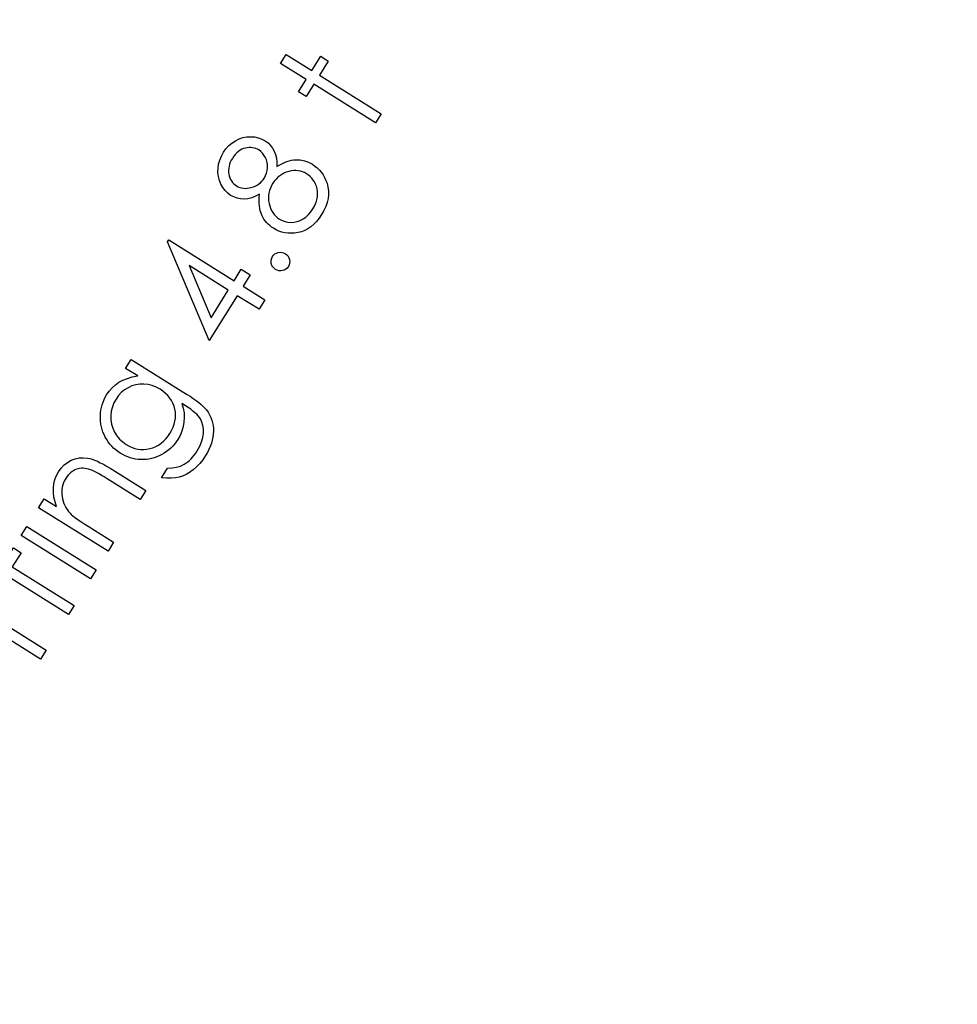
# Model space of a CAD drawing. Header units: inches. Extents: x 0.1 to 87.3, y 0.1 to 33.9.
# Tile 18 of 140: x 6.852 to 7.645, y 20.714 to 21.547. Entities that reach past the tile are written whole.
import ezdxf

# ---------------------------------------------------------------- set-up
doc = ezdxf.new("R2010")
doc.units = ezdxf.units.IN
doc.header["$MEASUREMENT"] = 0
doc.layers.add('DIMENSIONS', color=171, linetype='Continuous')
doc.styles.add('SLDTEXTSTYLE0', font='TXT', dxfattribs={"width": 0.75})
doc.dimstyles.new('SLDDIMSTYLE0', dxfattribs={"dimtxt": 0.125, "dimasz": 0.13, "dimexe": 0, "dimexo": 0.0625, "dimgap": 0.03125, "dimtad": 0, "dimtih": 1, "dimtoh": 1, "dimdec": 4, "dimlfac": 1.333333, "dimrnd": 1e-09, "dimzin": 4, "dimdsep": 46, "dimtxsty": 'SLDTEXTSTYLE0', "dimsah": 1, "dimcen": 0.09, "dimadec": 0, "dimazin": 1, "dimtfac": 1, "dimtdec": 4, "dimtofl": 0, "dimtmove": 0, "dimatfit": 3, "dimfxl": 0, "dimfrac": 2, "dimtolj": 1, "dimtzin": 12, "dimarcsym": 0})

# ---------------------------------------------------------------- blocks, each defined once
blk = doc.blocks.new('_D_4')
at = {"layer": 'DIMENSIONS'}
for p, q in [((2.58848, 22.53645), (2.58848, 18.96463)), ((31.39821, 22.20455), (31.39821, 18.96463)), ((2.58848, 19.08963), (16.79487, 19.08963)), ((31.39821, 19.08963), (17.44206, 19.08963))]:
    blk.add_line(p, q, dxfattribs=at)
for centre, start, end in [((17.01673, 19.07694), 153.43495, 206.56505), ((17.2202, 19.07694), 333.43495, 26.56505)]:
    blk.add_arc(centre, 0.22186, start, end, dxfattribs=at)
for points in [[(2.58848, 19.08963), (2.71848, 19.06963), (2.71848, 19.10963)], [(31.39821, 19.08963), (31.26821, 19.10963), (31.26821, 19.06963)]]:
    blk.add_solid(points, dxfattribs=at)
at = {"layer": 'DIMENSIONS', "insert": (16.8183, 19.13885), "char_height": 0.125, "attachment_point": 1, "style": 'SLDTEXTSTYLE0'}
blk.add_mtext('38.4130', dxfattribs=at)

msp = doc.modelspace()

# ---------------------------------------------------------------- linework, layer by layer
at = {"color": 7, "linetype": 'Continuous', "flags": 128}
for points in [[(7.072179, 21.509613), (7.076937, 21.517237), (7.076937, 21.517237), (7.098759, 21.503603), (7.098759, 21.503603), (7.106252, 21.515585), (7.106252, 21.515585), (7.112732, 21.511528), (7.112732, 21.511528), (7.105238, 21.499547), (7.105238, 21.499547), (7.157503, 21.466888), (7.157503, 21.466888), (7.152733, 21.459263), (7.152733, 21.459263), (7.100468, 21.491922), (7.100468, 21.491922), (7.094027, 21.481612), (7.094027, 21.481612), (7.087548, 21.485668), (7.087548, 21.485668), (7.093989, 21.495978), (7.093989, 21.495978), (7.072167, 21.509613)], [(7.069025, 21.422253), (7.071259, 21.423548), (7.073437, 21.424694), (7.07556, 21.425671), (7.077625, 21.426478), (7.079635, 21.427117), (7.081607, 21.427605), (7.083504, 21.427924), (7.085363, 21.428074), (7.088969, 21.427943), (7.09248, 21.427267), (7.09588, 21.426027), (7.099204, 21.424262), (7.099204, 21.424262), (7.101401, 21.42276), (7.10341, 21.421107), (7.105251, 21.419304), (7.106904, 21.41737), (7.10835, 21.415285), (7.109627, 21.41305), (7.110735, 21.410665), (7.111636, 21.408149), (7.111636, 21.408149), (7.112444, 21.404956), (7.112857, 21.401745), (7.112876, 21.398496), (7.1125, 21.395209), (7.11173, 21.391904), (7.110584, 21.388561), (7.109026, 21.385181), (7.107091, 21.381782), (7.107091, 21.381782), (7.104988, 21.378664), (7.102753, 21.375885), (7.100424, 21.373462), (7.097983, 21.371377), (7.09541, 21.36965), (7.092743, 21.36826), (7.089964, 21.367208), (7.087072, 21.366513), (7.08418, 21.3661), (7.081363, 21.36595), (7.078621, 21.366025), (7.075973, 21.366363), (7.073419, 21.366927), (7.07094, 21.367734), (7.068536, 21.368786), (7.066226, 21.370082), (7.066226, 21.370082), (7.06463, 21.371152), (7.063127, 21.372316), (7.061756, 21.373575), (7.060479, 21.374908), (7.059315, 21.376317), (7.058263, 21.377838), (7.057324, 21.379434), (7.056498, 21.381105), (7.055784, 21.38289), (7.055202, 21.384805), (7.054751, 21.386852), (7.054432, 21.389012), (7.054244, 21.391303), (7.054188, 21.393726), (7.054244, 21.396261), (7.054451, 21.398928), (7.054451, 21.398928), (7.051146, 21.397181), (7.047878, 21.395923), (7.044648, 21.395153), (7.041474, 21.394852), (7.038394, 21.395021), (7.035464, 21.395585), (7.032685, 21.39658), (7.030037, 21.39797), (7.030037, 21.39797), (7.027577, 21.399773), (7.025398, 21.401933), (7.023483, 21.404468), (7.021849, 21.407379), (7.020572, 21.410553), (7.019745, 21.413839), (7.019351, 21.417276), (7.019426, 21.420825), (7.019933, 21.424412), (7.020872, 21.427868), (7.022224, 21.431229), (7.024008, 21.43446), (7.024008, 21.43446), (7.026093, 21.437389), (7.028459, 21.44), (7.031126, 21.442253), (7.034056, 21.444169), (7.037192, 21.44569), (7.040385, 21.446779), (7.043671, 21.447399), (7.047014, 21.447587), (7.050319, 21.447343), (7.053455, 21.446685), (7.056404, 21.445615), (7.059202, 21.444131), (7.059202, 21.444131), (7.061719, 21.442328), (7.06386, 21.440244), (7.065625, 21.437915), (7.067033, 21.435305), (7.068085, 21.432431), (7.068761, 21.429314), (7.06908, 21.425915), (7.069024, 21.422253)], [(7.03153, 21.429239), (7.030581, 21.427605), (7.029811, 21.425952), (7.029192, 21.424318), (7.028741, 21.422666), (7.028459, 21.420994), (7.028347, 21.419342), (7.028384, 21.41767), (7.028591, 21.415999), (7.028948, 21.414384), (7.029436, 21.412863), (7.030056, 21.411454), (7.030807, 21.410139), (7.031689, 21.408937), (7.032704, 21.407848), (7.03383, 21.406853), (7.035107, 21.40597), (7.035107, 21.40597), (7.03646, 21.405219), (7.037868, 21.404637), (7.039352, 21.404224), (7.040873, 21.40398), (7.042469, 21.403886), (7.044103, 21.403961), (7.045812, 21.404205), (7.047577, 21.404599), (7.049324, 21.405144), (7.050958, 21.405839), (7.052498, 21.406646), (7.053925, 21.407585), (7.055258, 21.408656), (7.056479, 21.409877), (7.057587, 21.41121), (7.058601, 21.412675), (7.058601, 21.412675), (7.05969, 21.414703), (7.060517, 21.416806), (7.061043, 21.419022), (7.061306, 21.421332), (7.061287, 21.423661), (7.060968, 21.425896), (7.060348, 21.428056), (7.059428, 21.43014), (7.058282, 21.432056), (7.056967, 21.433746), (7.055503, 21.435173), (7.053887, 21.436356), (7.053887, 21.436356), (7.052667, 21.437032), (7.051371, 21.437577), (7.050038, 21.43799), (7.048667, 21.438272), (7.047221, 21.438403), (7.045737, 21.438403), (7.044197, 21.438272), (7.042601, 21.43799), (7.041023, 21.437558), (7.039483, 21.436939), (7.038018, 21.436131), (7.03661, 21.435136), (7.035239, 21.433934), (7.033943, 21.432563), (7.032704, 21.430985), (7.03152, 21.429239)], [(7.065871, 21.408299), (7.064705, 21.406233), (7.063747, 21.404149), (7.062996, 21.402045), (7.062489, 21.399923), (7.062188, 21.397782), (7.062094, 21.395604), (7.062226, 21.393425), (7.062583, 21.391209), (7.063127, 21.389049), (7.063822, 21.38704), (7.064705, 21.385181), (7.065738, 21.383434), (7.066921, 21.381838), (7.068292, 21.380392), (7.069813, 21.379077), (7.071503, 21.377894), (7.071503, 21.377894), (7.073738, 21.376692), (7.076123, 21.375847), (7.078602, 21.375302), (7.081231, 21.375115), (7.083879, 21.375284), (7.086452, 21.375828), (7.08895, 21.37673), (7.091372, 21.378007), (7.093682, 21.379641), (7.095842, 21.381631), (7.097833, 21.383922), (7.099673, 21.38657), (7.099673, 21.38657), (7.100913, 21.38873), (7.101927, 21.39089), (7.102716, 21.39305), (7.10326, 21.395172), (7.103579, 21.397294), (7.103673, 21.399416), (7.103542, 21.401519), (7.103166, 21.403604), (7.102603, 21.405632), (7.101889, 21.407529), (7.101025, 21.409294), (7.100011, 21.410928), (7.098828, 21.412449), (7.097495, 21.413839), (7.096011, 21.415097), (7.094377, 21.416224), (7.094377, 21.416224), (7.092687, 21.417163), (7.09094, 21.417896), (7.089138, 21.41844), (7.087278, 21.418778), (7.085344, 21.418928), (7.083353, 21.418872), (7.081306, 21.418609), (7.079203, 21.418159), (7.077118, 21.41752), (7.075165, 21.416712), (7.073325, 21.415736), (7.071597, 21.41459), (7.069982, 21.413276), (7.068498, 21.411792), (7.067127, 21.410121), (7.065869, 21.408299)], [(6.976718, 21.358762), (6.977709, 21.360377), (6.977709, 21.360377), (7.033054, 21.325784), (7.033054, 21.325784), (7.039064, 21.335399), (7.039064, 21.335399), (7.046688, 21.330629), (7.046688, 21.330629), (7.040679, 21.321014), (7.040679, 21.321014), (7.05914, 21.309483), (7.05914, 21.309483), (7.0542, 21.301558), (7.0542, 21.301558), (7.03574, 21.313089), (7.03574, 21.313089), (7.01202, 21.275134), (7.01202, 21.275134), (6.976714, 21.358762)], [(7.065505, 21.346113), (7.066462, 21.347372), (7.067589, 21.348367), (7.068903, 21.3491), (7.070387, 21.349588), (7.071945, 21.349794), (7.073467, 21.3497), (7.074932, 21.349287), (7.076359, 21.348555), (7.076359, 21.348555), (7.077617, 21.347616), (7.078612, 21.346489), (7.079364, 21.345174), (7.079871, 21.343672), (7.080096, 21.342113), (7.080002, 21.340611), (7.079608, 21.339146), (7.078894, 21.337738), (7.078894, 21.337738), (7.077955, 21.336498), (7.07681, 21.335503), (7.075495, 21.33477), (7.073993, 21.334282), (7.072434, 21.334075), (7.070931, 21.334169), (7.069467, 21.334583), (7.068058, 21.335277), (7.068058, 21.335277), (7.066781, 21.336254), (7.065767, 21.3374), (7.064997, 21.338714), (7.064509, 21.340198), (7.064302, 21.341757), (7.064396, 21.343259), (7.064809, 21.344724), (7.065504, 21.346113)], [(7.028123, 21.317859), (6.995024, 21.338536), (6.995024, 21.338536), (7.013504, 21.294478), (7.013504, 21.294478), (7.028115, 21.317859)], [(6.941265, 21.251521), (6.946004, 21.259146), (6.946004, 21.259146), (6.992823, 21.229887), (6.992823, 21.229887), (6.99579, 21.22799), (6.998495, 21.22615), (7.000973, 21.224384), (7.00319, 21.222657), (7.005143, 21.221004), (7.00687, 21.219426), (7.008335, 21.217886), (7.009556, 21.216422), (7.009556, 21.216422), (7.011021, 21.214393), (7.012279, 21.21229), (7.013331, 21.210111), (7.014195, 21.207895), (7.014833, 21.205585), (7.015284, 21.203238), (7.015547, 21.200815), (7.015584, 21.198318), (7.015434, 21.195801), (7.015096, 21.193266), (7.014551, 21.19073), (7.013819, 21.188176), (7.012899, 21.185622), (7.011772, 21.183068), (7.010457, 21.180495), (7.008936, 21.177922), (7.008936, 21.177922), (7.006495, 21.174317), (7.003922, 21.171068), (7.00118, 21.168194), (6.998307, 21.165659), (6.995358, 21.163518), (6.992391, 21.161772), (6.989424, 21.160401), (6.986456, 21.159443), (6.983301, 21.158842), (6.979771, 21.158598), (6.975865, 21.158654), (6.971601, 21.159067), (6.971601, 21.159067), (6.976728, 21.167274), (6.976728, 21.167274), (6.980578, 21.167349), (6.984203, 21.167913), (6.987602, 21.168964), (6.990776, 21.170486), (6.992278, 21.171443), (6.993762, 21.172533), (6.995189, 21.173753), (6.996598, 21.175105), (6.99795, 21.176589), (6.999264, 21.178204), (7.000542, 21.179969), (7.001781, 21.181847), (7.001781, 21.181847), (7.003922, 21.185679), (7.005518, 21.189435), (7.006551, 21.193097), (7.007039, 21.196702), (7.007039, 21.200139), (7.006626, 21.203313), (7.005781, 21.206205), (7.004504, 21.208834), (7.003659, 21.210093), (7.002607, 21.211407), (7.001349, 21.212741), (6.999865, 21.214093), (6.998175, 21.215501), (6.996278, 21.216929), (6.994175, 21.218393), (6.991846, 21.219896), (6.991846, 21.219896), (6.988823, 21.221793), (6.988823, 21.221793), (6.98995, 21.217943), (6.990626, 21.214074), (6.990832, 21.210149), (6.990588, 21.206186), (6.989893, 21.20228), (6.988785, 21.198505), (6.987264, 21.194843), (6.985311, 21.191331), (6.985311, 21.191331), (6.983996, 21.189359), (6.982569, 21.1875), (6.981048, 21.185754), (6.979414, 21.184101), (6.977667, 21.18258), (6.975808, 21.181153), (6.973855, 21.179819), (6.971789, 21.178617), (6.969667, 21.177547), (6.967507, 21.176627), (6.965329, 21.175857), (6.963132, 21.175256), (6.960897, 21.174786), (6.958643, 21.174504), (6.956371, 21.174354), (6.95408, 21.174373), (6.951789, 21.174542), (6.949535, 21.174861), (6.9473, 21.175312), (6.945122, 21.175932), (6.942962, 21.176683), (6.94084, 21.177584), (6.938736, 21.178636), (6.936689, 21.179838), (6.936689, 21.179838), (6.934717, 21.181171), (6.932839, 21.182599), (6.931093, 21.18412), (6.92944, 21.185772), (6.927919, 21.187519), (6.926511, 21.189359), (6.925196, 21.191313), (6.924013, 21.193378), (6.922961, 21.195519), (6.92206, 21.197679), (6.921309, 21.199895), (6.920708, 21.202149), (6.920276, 21.20444), (6.919975, 21.206769), (6.919844, 21.209135), (6.919862, 21.211539), (6.920031, 21.213943), (6.920332, 21.21629), (6.920783, 21.218581), (6.921384, 21.220816), (6.922116, 21.222995), (6.922999, 21.225117), (6.924013, 21.227183), (6.925177, 21.229192), (6.925177, 21.229192), (6.927374, 21.232328), (6.929853, 21.235145), (6.932595, 21.237624), (6.9356, 21.239784), (6.938943, 21.241624), (6.942718, 21.243127), (6.946868, 21.244291), (6.95145, 21.245136), (6.95145, 21.245136), (6.941253, 21.251521)], [(6.933112, 21.225605), (6.931318, 21.222337), (6.930004, 21.218919), (6.92914, 21.215389), (6.928727, 21.211727), (6.928802, 21.208064), (6.929365, 21.204515), (6.930398, 21.201059), (6.931919, 21.197735), (6.933854, 21.194618), (6.936164, 21.19182), (6.938812, 21.189359), (6.941816, 21.1872), (6.941816, 21.1872), (6.944239, 21.185829), (6.946699, 21.184721), (6.949159, 21.183876), (6.951657, 21.183294), (6.954174, 21.182993), (6.956709, 21.182955), (6.959263, 21.183181), (6.961836, 21.183688), (6.964371, 21.184439), (6.966775, 21.185434), (6.969066, 21.186674), (6.971226, 21.188176), (6.973254, 21.189885), (6.97517, 21.191857), (6.976973, 21.194073), (6.978644, 21.196533), (6.978644, 21.196533), (6.980128, 21.199144), (6.981348, 21.201736), (6.982287, 21.204327), (6.982963, 21.206919), (6.983358, 21.209492), (6.98347, 21.212065), (6.983301, 21.214637), (6.98287, 21.21721), (6.982175, 21.219727), (6.981236, 21.222112), (6.980034, 21.224365), (6.978606, 21.226506), (6.976916, 21.228535), (6.974982, 21.230431), (6.972803, 21.232216), (6.970381, 21.233868), (6.970381, 21.233868), (6.967038, 21.235709), (6.963639, 21.237061), (6.960183, 21.237943), (6.95669, 21.238338), (6.953216, 21.238263), (6.949835, 21.237737), (6.94653, 21.236704), (6.9433, 21.23522), (6.940276, 21.233324), (6.937572, 21.231089), (6.935187, 21.228516), (6.933102, 21.225605)], [(6.867613, 21.133674), (6.872323, 21.141223), (6.872323, 21.141223), (6.882859, 21.134632), (6.882859, 21.134632), (6.881488, 21.138726), (6.880567, 21.142726), (6.880098, 21.146576), (6.880079, 21.150332), (6.88053, 21.153975), (6.881413, 21.157487), (6.882765, 21.160905), (6.884568, 21.164191), (6.884568, 21.164191), (6.886784, 21.167271), (6.889281, 21.169882), (6.892098, 21.17206), (6.895216, 21.173788), (6.89854, 21.175027), (6.90192, 21.17576), (6.905395, 21.175985), (6.908944, 21.175685), (6.910822, 21.175309), (6.912832, 21.174727), (6.91501, 21.173957), (6.917339, 21.17298), (6.919799, 21.171797), (6.922428, 21.170426), (6.925189, 21.168849), (6.928119, 21.167083), (6.928119, 21.167083), (6.958354, 21.148191), (6.958354, 21.148191), (6.953659, 21.140679), (6.953659, 21.140679), (6.92564, 21.158182), (6.92564, 21.158182), (6.923198, 21.159684), (6.920945, 21.161036), (6.918898, 21.162238), (6.917038, 21.163271), (6.915367, 21.164135), (6.913902, 21.164849), (6.912625, 21.165412), (6.911555, 21.165806), (6.911555, 21.165806), (6.909902, 21.166313), (6.908306, 21.166689), (6.906747, 21.166933), (6.905244, 21.167046), (6.903761, 21.167027), (6.902334, 21.166877), (6.900944, 21.166614), (6.89961, 21.166201), (6.898315, 21.165675), (6.897075, 21.165018), (6.895873, 21.164229), (6.894728, 21.163309), (6.89362, 21.162257), (6.892568, 21.161093), (6.891554, 21.159778), (6.890596, 21.158351), (6.890596, 21.158351), (6.889601, 21.156604), (6.888793, 21.15482), (6.888136, 21.152998), (6.887666, 21.151139), (6.887347, 21.149224), (6.887216, 21.147252), (6.887234, 21.145261), (6.887441, 21.143214), (6.887798, 21.141186), (6.888305, 21.139233), (6.888943, 21.137355), (6.889713, 21.135552), (6.890634, 21.133824), (6.891685, 21.132153), (6.892887, 21.130575), (6.894221, 21.129054), (6.894221, 21.129054), (6.895272, 21.12804), (6.896568, 21.126932), (6.898108, 21.125692), (6.899892, 21.124378), (6.901939, 21.122932), (6.904212, 21.121392), (6.906747, 21.119739), (6.909526, 21.117974), (6.909526, 21.117974), (6.931067, 21.104508), (6.931067, 21.104508), (6.926353, 21.096959), (6.926353, 21.096959), (6.867609, 21.133674)], [(6.852871, 21.110104), (6.857635, 21.117728), (6.857635, 21.117728), (6.916379, 21.081014), (6.916379, 21.081014), (6.911609, 21.073389), (6.911609, 21.073389), (6.852865, 21.110104)], [(6.812307, 21.093743), (6.817073, 21.101368), (6.817073, 21.101368), (6.838895, 21.087733), (6.838895, 21.087733), (6.846388, 21.099715), (6.846388, 21.099715), (6.852867, 21.095659), (6.852867, 21.095659), (6.845374, 21.083677), (6.845374, 21.083677), (6.897639, 21.051018), (6.897639, 21.051018), (6.892869, 21.043394), (6.892869, 21.043394), (6.840604, 21.076052), (6.840604, 21.076052), (6.834162, 21.065742), (6.834162, 21.065742), (6.827683, 21.069798), (6.827683, 21.069798), (6.834125, 21.080109), (6.834125, 21.080109), (6.812302, 21.093743)], [(6.788738, 21.056029), (6.793506, 21.063654), (6.793506, 21.063654), (6.815329, 21.05002), (6.815329, 21.05002), (6.822822, 21.062001), (6.822822, 21.062001), (6.829301, 21.057945), (6.829301, 21.057945), (6.821808, 21.045963), (6.821808, 21.045963), (6.874073, 21.013305), (6.874073, 21.013305), (6.869303, 21.00568), (6.869303, 21.00568), (6.817038, 21.038339), (6.817038, 21.038339), (6.810596, 21.028028), (6.810596, 21.028028), (6.804117, 21.032085), (6.804117, 21.032085), (6.810559, 21.042395), (6.810559, 21.042395), (6.788736, 21.056029)]]:
    msp.add_lwpolyline(points, dxfattribs=at)

# ---------------------------------------------------------------- dimensions: what is measured, and where the dimension line sits
at = {"layer": 'DIMENSIONS'}
dim = msp.add_linear_dim(base=(31.39821, 19.089632), p1=(2.588479, 22.586453), p2=(31.39821, 22.254554), text='(<>)', dimstyle='SLDDIMSTYLE0', dxfattribs=at)
dim.commit()
dim.dimension.update_dxf_attribs({"geometry": '_D_4', "text_midpoint": (17.118469, 19.089632), "dimtype": 160})

doc.saveas('drawing.dxf')
